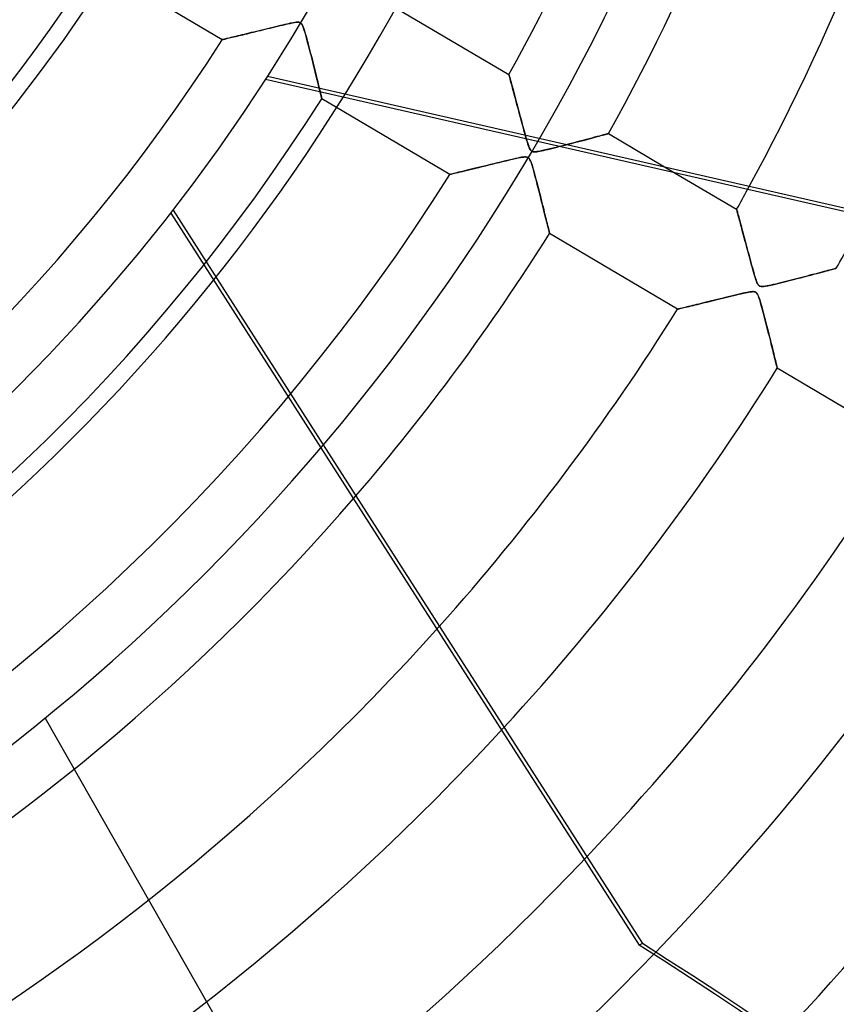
# Model space of a CAD drawing. Header units: millimetres. Extents: x -550 to 550, y -550 to 550.
# Tile 32 of 57: x 113 to 183, y -166 to -81. Entities that reach past the tile are written whole.
import ezdxf

# ---------------------------------------------------------------- set-up
doc = ezdxf.new("R2010")
doc.units = ezdxf.units.MM
doc.layers.add('HIDDEN', color=7, linetype='Continuous')
doc.layers.add('THICK', color=7, linetype='Continuous')

msp = doc.modelspace()

# ---------------------------------------------------------------- linework, layer by layer
at = {"layer": 'HIDDEN'}
for p, q in [((130.465, -82.965), (119.423, -76.436)), ((144.149, -79.441), (155.189, -85.969)), ((133.175, -82.311), (133.37, -82.264)), ((133.425, -82.251), (133.198, -82.306)), ((133.37, -82.264), (133.569, -82.215)), ((133.658, -82.194), (133.425, -82.251)), ((133.569, -82.215), (133.77, -82.166)), ((133.898, -82.135), (133.658, -82.194)), ((133.77, -82.166), (133.974, -82.116)), ((134.141, -82.076), (133.898, -82.135)), ((133.974, -82.116), (134.181, -82.066)), ((134.382, -82.017), (134.141, -82.076)), ((134.181, -82.066), (134.39, -82.015)), ((134.618, -81.959), (134.382, -82.017)), ((134.39, -82.015), (134.601, -81.964)), ((134.601, -81.964), (134.814, -81.912)), ((134.847, -81.904), (134.618, -81.959)), ((134.814, -81.912), (135.028, -81.86)), ((135.069, -81.85), (134.847, -81.904)), ((135.028, -81.86), (135.244, -81.808)), ((135.282, -81.799), (135.069, -81.85)), ((135.244, -81.808), (135.461, -81.756)), ((135.486, -81.75), (135.282, -81.799)), ((135.461, -81.756), (135.679, -81.704)), ((135.68, -81.704), (135.486, -81.75)), ((135.679, -81.704), (135.897, -81.653)), ((135.862, -81.661), (135.68, -81.704)), ((136.033, -81.622), (135.862, -81.661)), ((135.897, -81.653), (136.115, -81.604)), ((136.19, -81.587), (136.033, -81.622)), ((136.115, -81.604), (136.329, -81.557)), ((136.333, -81.556), (136.19, -81.587)), ((136.329, -81.557), (136.528, -81.517)), ((136.461, -81.53), (136.333, -81.556)), ((136.587, -81.507), (136.461, -81.53)), ((136.528, -81.517), (136.705, -81.487)), ((136.721, -81.485), (136.587, -81.507)), ((136.705, -81.487), (136.858, -81.468)), ((136.856, -81.468), (136.721, -81.485)), ((136.978, -81.462), (136.856, -81.468)), ((136.858, -81.468), (136.982, -81.462)), ((137.078, -81.469), (136.978, -81.462)), ((136.982, -81.462), (137.082, -81.469)), ((137.161, -81.49), (137.078, -81.469)), ((137.082, -81.469), (137.162, -81.49)), ((137.233, -81.528), (137.161, -81.49)), ((137.162, -81.49), (137.23, -81.526)), ((137.23, -81.526), (137.291, -81.578)), ((137.298, -81.586), (137.233, -81.528)), ((137.291, -81.578), (137.346, -81.65)), ((137.357, -81.669), (137.298, -81.586)), ((137.346, -81.65), (137.401, -81.75)), ((137.418, -81.787), (137.357, -81.669)), ((137.401, -81.75), (137.457, -81.882)), ((137.482, -81.949), (137.418, -81.787)), ((137.457, -81.882), (137.515, -82.043)), ((137.551, -82.152), (137.482, -81.949)), ((137.515, -82.043), (137.575, -82.227)), ((137.623, -82.389), (137.551, -82.152)), ((137.575, -82.227), (137.635, -82.431)), ((130.473, -82.963), (130.465, -82.965)), ((130.465, -82.965), (130.471, -82.964)), ((130.471, -82.964), (130.49, -82.959)), ((130.497, -82.958), (130.473, -82.963)), ((130.49, -82.959), (130.523, -82.952)), ((130.537, -82.948), (130.497, -82.958)), ((130.523, -82.952), (130.568, -82.941)), ((130.593, -82.935), (130.537, -82.948)), ((130.568, -82.941), (130.625, -82.927)), ((130.662, -82.918), (130.593, -82.935)), ((130.625, -82.927), (130.694, -82.911)), ((130.747, -82.898), (130.662, -82.918)), ((130.694, -82.911), (130.775, -82.891)), ((130.844, -82.875), (130.747, -82.898)), ((130.775, -82.891), (130.867, -82.869)), ((130.953, -82.849), (130.844, -82.875)), ((130.867, -82.869), (130.968, -82.845)), ((131.074, -82.82), (130.953, -82.849)), ((130.968, -82.845), (131.08, -82.818)), ((131.205, -82.788), (131.074, -82.82)), ((131.08, -82.818), (131.201, -82.789)), ((131.201, -82.789), (131.33, -82.758)), ((131.346, -82.754), (131.205, -82.788)), ((131.33, -82.758), (131.467, -82.725)), ((131.495, -82.718), (131.346, -82.754)), ((131.467, -82.725), (131.612, -82.69)), ((131.653, -82.68), (131.495, -82.718)), ((131.612, -82.69), (131.764, -82.654)), ((131.818, -82.641), (131.653, -82.68)), ((131.764, -82.654), (131.922, -82.615)), ((131.992, -82.599), (131.818, -82.641)), ((131.922, -82.615), (132.087, -82.576)), ((132.173, -82.555), (131.992, -82.599)), ((132.087, -82.576), (132.257, -82.535)), ((132.363, -82.509), (132.173, -82.555)), ((132.257, -82.535), (132.432, -82.492)), ((132.561, -82.461), (132.363, -82.509)), ((132.432, -82.492), (132.612, -82.448)), ((132.766, -82.411), (132.561, -82.461)), ((132.612, -82.448), (132.796, -82.404)), ((132.979, -82.359), (132.766, -82.411)), ((132.796, -82.404), (132.984, -82.358)), ((133.198, -82.306), (132.979, -82.359)), ((132.984, -82.358), (133.175, -82.311)), ((137.699, -82.655), (137.623, -82.389)), ((137.635, -82.431), (137.7, -82.658)), ((137.778, -82.945), (137.699, -82.655)), ((137.7, -82.658), (137.77, -82.914)), ((137.77, -82.914), (137.845, -83.195)), ((137.862, -83.256), (137.778, -82.945)), ((137.845, -83.195), (137.925, -83.499)), ((137.948, -83.586), (137.862, -83.256)), ((137.925, -83.499), (138.009, -83.821)), ((138.037, -83.931), (137.948, -83.586)), ((138.009, -83.821), (138.096, -84.159)), ((138.128, -84.287), (138.037, -83.931)), ((138.096, -84.159), (138.185, -84.509)), ((138.221, -84.651), (138.128, -84.287)), ((138.185, -84.509), (138.275, -84.868)), ((138.314, -85.02), (138.221, -84.651)), ((138.275, -84.868), (138.366, -85.228)), ((138.406, -85.389), (138.314, -85.02)), ((138.366, -85.228), (138.452, -85.573)), ((138.496, -85.749), (138.406, -85.389)), ((138.452, -85.573), (138.533, -85.899)), ((157.65, -91.74), (134.199, -86.387)), ((134.379, -86.107), (228.04, -107.485)), ((138.582, -86.095), (138.496, -85.749)), ((138.533, -85.899), (138.609, -86.207)), ((138.663, -86.423), (138.582, -86.095)), ((138.609, -86.207), (138.68, -86.495)), ((138.738, -86.731), (138.663, -86.423)), ((138.68, -86.495), (138.746, -86.762)), ((155.192, -85.981), (155.189, -85.969)), ((155.189, -85.969), (155.192, -85.98)), ((155.192, -85.98), (155.2, -86.012)), ((155.201, -86.014), (155.192, -85.981)), ((155.2, -86.012), (155.215, -86.066)), ((155.216, -86.069), (155.201, -86.014)), ((155.215, -86.066), (155.235, -86.14)), ((155.236, -86.143), (155.216, -86.069)), ((155.235, -86.14), (155.261, -86.236)), ((155.261, -86.236), (155.236, -86.143)), ((155.291, -86.346), (155.261, -86.236)), ((155.261, -86.236), (155.293, -86.35)), ((155.326, -86.472), (155.291, -86.346)), ((155.293, -86.35), (155.329, -86.483)), ((155.365, -86.615), (155.326, -86.472)), ((155.329, -86.483), (155.37, -86.634)), ((138.808, -87.015), (138.738, -86.731)), ((138.746, -86.762), (138.806, -87.007)), ((138.806, -87.007), (138.861, -87.232)), ((138.87, -87.271), (138.808, -87.015)), ((138.861, -87.232), (138.91, -87.435)), ((138.926, -87.498), (138.87, -87.271)), ((155.408, -86.774), (155.365, -86.615)), ((155.37, -86.634), (155.415, -86.8)), ((155.455, -86.948), (155.408, -86.774)), ((155.415, -86.8), (155.464, -86.981)), ((155.506, -87.137), (155.455, -86.948)), ((155.464, -86.981), (155.517, -87.176)), ((155.561, -87.34), (155.506, -87.137)), ((155.517, -87.176), (155.573, -87.384)), ((155.62, -87.557), (155.561, -87.34)), ((138.91, -87.435), (138.954, -87.614)), ((138.972, -87.69), (138.926, -87.498)), ((138.954, -87.614), (138.991, -87.766)), ((139.01, -87.844), (138.972, -87.69)), ((138.991, -87.766), (139.02, -87.888)), ((139.037, -87.957), (139.01, -87.844)), ((139.02, -87.888), (139.041, -87.976)), ((139.053, -88.025), (139.037, -87.957)), ((139.041, -87.976), (139.055, -88.03)), ((139.059, -88.048), (139.053, -88.025)), ((139.055, -88.03), (139.059, -88.048)), ((150.098, -94.577), (139.059, -88.048)), ((155.573, -87.384), (155.632, -87.603)), ((155.682, -87.787), (155.62, -87.557)), ((155.632, -87.603), (155.694, -87.833)), ((155.747, -88.028), (155.682, -87.787)), ((155.694, -87.833), (155.759, -88.072)), ((155.815, -88.281), (155.747, -88.028)), ((155.759, -88.072), (155.825, -88.321)), ((155.885, -88.543), (155.815, -88.281)), ((155.825, -88.321), (155.894, -88.577)), ((155.958, -88.815), (155.885, -88.543)), ((155.894, -88.577), (155.965, -88.84)), ((156.034, -89.096), (155.958, -88.815)), ((155.965, -88.84), (156.038, -89.111)), ((156.111, -89.385), (156.034, -89.096)), ((156.038, -89.111), (156.112, -89.388)), ((156.191, -89.682), (156.111, -89.385)), ((156.112, -89.388), (156.188, -89.67)), ((156.188, -89.67), (156.265, -89.956)), ((156.273, -89.986), (156.191, -89.682)), ((156.265, -89.956), (156.343, -90.247)), ((156.356, -90.295), (156.273, -89.986)), ((156.343, -90.247), (156.423, -90.541)), ((156.437, -90.593), (156.356, -90.295)), ((156.423, -90.541), (156.502, -90.832)), ((156.514, -90.876), (156.437, -90.593)), ((156.502, -90.832), (156.578, -91.109)), ((156.587, -91.14), (156.514, -90.876)), ((156.578, -91.109), (156.65, -91.366)), ((156.655, -91.385), (156.587, -91.14)), ((156.65, -91.366), (156.718, -91.603)), ((156.719, -91.607), (156.655, -91.385)), ((156.718, -91.603), (156.781, -91.814)), ((156.778, -91.805), (156.719, -91.607)), ((161.837, -91.572), (161.567, -91.643)), ((161.579, -91.64), (161.806, -91.58)), ((161.806, -91.58), (162.023, -91.523)), ((162.095, -91.503), (161.837, -91.572)), ((162.023, -91.523), (162.23, -91.467)), ((162.341, -91.438), (162.095, -91.503)), ((162.23, -91.467), (162.429, -91.415)), ((162.572, -91.377), (162.341, -91.438)), ((162.429, -91.415), (162.618, -91.364)), ((162.787, -91.319), (162.572, -91.377)), ((162.618, -91.364), (162.797, -91.316)), ((162.985, -91.266), (162.787, -91.319)), ((162.797, -91.316), (162.965, -91.271)), ((162.965, -91.271), (163.122, -91.229)), ((163.165, -91.218), (162.985, -91.266)), ((163.122, -91.229), (163.266, -91.191)), ((163.324, -91.175), (163.165, -91.218)), ((163.266, -91.191), (163.395, -91.156)), ((163.461, -91.138), (163.324, -91.175)), ((163.395, -91.156), (163.508, -91.126)), ((163.576, -91.107), (163.461, -91.138)), ((163.508, -91.126), (163.604, -91.1)), ((163.666, -91.083), (163.576, -91.107)), ((163.604, -91.1), (163.681, -91.079)), ((163.73, -91.066), (163.666, -91.083)), ((163.681, -91.079), (163.737, -91.064)), ((163.769, -91.055), (163.73, -91.066)), ((163.737, -91.064), (163.771, -91.055)), ((163.782, -91.052), (163.769, -91.055)), ((163.771, -91.055), (163.782, -91.052)), ((163.782, -91.052), (169.531, -94.452)), ((156.832, -91.976), (156.778, -91.805)), ((156.781, -91.814), (156.84, -91.998)), ((156.882, -92.121), (156.832, -91.976)), ((156.84, -91.998), (156.893, -92.152)), ((156.929, -92.243), (156.882, -92.121)), ((156.893, -92.152), (156.943, -92.278)), ((156.974, -92.344), (156.929, -92.243)), ((156.943, -92.278), (156.991, -92.38)), ((157.018, -92.426), (156.974, -92.344)), ((156.991, -92.38), (157.04, -92.46)), ((157.063, -92.491), (157.018, -92.426)), ((157.04, -92.46), (157.091, -92.522)), ((158.163, -92.506), (158.349, -92.464)), ((158.349, -92.464), (158.552, -92.416)), ((158.552, -92.416), (158.77, -92.363)), ((158.77, -92.363), (159.003, -92.306)), ((159.003, -92.306), (159.248, -92.244)), ((159.248, -92.244), (159.505, -92.179)), ((159.505, -92.179), (159.773, -92.111)), ((159.826, -92.097), (159.539, -92.171)), ((159.773, -92.111), (160.048, -92.04)), ((160.116, -92.022), (159.826, -92.097)), ((160.048, -92.04), (160.322, -91.969)), ((160.41, -91.947), (160.116, -92.022)), ((160.322, -91.969), (160.589, -91.9)), ((160.704, -91.87), (160.41, -91.947)), ((160.589, -91.9), (160.848, -91.832)), ((160.997, -91.793), (160.704, -91.87)), ((160.848, -91.832), (161.1, -91.766)), ((161.286, -91.717), (160.997, -91.793)), ((161.1, -91.766), (161.344, -91.702)), ((161.567, -91.643), (161.286, -91.717)), ((161.344, -91.702), (161.579, -91.64)), ((155.309, -93.309), (155.053, -93.37)), ((155.24, -93.326), (155.512, -93.262)), ((155.548, -93.254), (155.309, -93.309)), ((155.512, -93.262), (155.761, -93.205)), ((155.766, -93.204), (155.548, -93.254)), ((155.761, -93.205), (155.986, -93.157)), ((155.962, -93.162), (155.766, -93.204)), ((156.134, -93.127), (155.962, -93.162)), ((155.986, -93.157), (156.181, -93.118)), ((156.283, -93.101), (156.134, -93.127)), ((156.181, -93.118), (156.346, -93.091)), ((156.411, -93.082), (156.283, -93.101)), ((156.346, -93.091), (156.484, -93.074)), ((156.521, -93.071), (156.411, -93.082)), ((156.484, -93.074), (156.598, -93.068)), ((156.614, -93.069), (156.521, -93.071)), ((156.598, -93.068), (156.692, -93.074)), ((156.694, -93.074), (156.614, -93.069)), ((156.692, -93.074), (156.771, -93.091)), ((156.76, -93.088), (156.694, -93.074)), ((156.818, -93.11), (156.76, -93.088)), ((156.771, -93.091), (156.838, -93.121)), ((156.869, -93.141), (156.818, -93.11)), ((156.915, -93.184), (156.869, -93.141)), ((156.958, -93.237), (156.915, -93.184)), ((157, -93.306), (156.958, -93.237)), ((157.045, -93.398), (157, -93.306)), ((157.109, -92.54), (157.063, -92.491)), ((157.091, -92.522), (157.146, -92.568)), ((157.16, -92.577), (157.109, -92.54)), ((157.146, -92.568), (157.208, -92.6)), ((157.208, -92.6), (157.279, -92.62)), ((157.279, -92.62), (157.365, -92.629)), ((157.365, -92.629), (157.468, -92.627)), ((157.468, -92.627), (157.587, -92.616)), ((157.587, -92.616), (157.715, -92.597)), ((157.715, -92.597), (157.85, -92.572)), ((157.85, -92.572), (157.997, -92.542)), ((157.997, -92.542), (158.163, -92.506)), ((151.81, -94.162), (151.592, -94.215)), ((151.615, -94.21), (151.849, -94.153)), ((152.038, -94.106), (151.81, -94.162)), ((151.849, -94.153), (152.093, -94.093)), ((152.277, -94.048), (152.038, -94.106)), ((152.093, -94.093), (152.347, -94.031)), ((152.526, -93.987), (152.277, -94.048)), ((152.347, -94.031), (152.61, -93.967)), ((152.784, -93.924), (152.526, -93.987)), ((152.61, -93.967), (152.882, -93.9)), ((153.05, -93.859), (152.784, -93.924)), ((152.882, -93.9), (153.161, -93.832)), ((153.325, -93.792), (153.05, -93.859)), ((153.161, -93.832), (153.447, -93.762)), ((153.607, -93.722), (153.325, -93.792)), ((153.447, -93.762), (153.739, -93.69)), ((153.897, -93.651), (153.607, -93.722)), ((153.739, -93.69), (154.036, -93.617)), ((154.193, -93.579), (153.897, -93.651)), ((154.036, -93.617), (154.338, -93.543)), ((154.492, -93.506), (154.193, -93.579)), ((154.338, -93.543), (154.644, -93.469)), ((154.779, -93.436), (154.492, -93.506)), ((154.644, -93.469), (154.949, -93.395)), ((155.053, -93.37), (154.779, -93.436)), ((154.949, -93.395), (155.24, -93.326)), ((157.095, -93.522), (157.045, -93.398)), ((157.151, -93.68), (157.095, -93.522)), ((157.209, -93.863), (157.151, -93.68)), ((157.269, -94.067), (157.209, -93.863)), ((157.332, -94.289), (157.269, -94.067)), ((150.098, -94.577), (150.11, -94.574)), ((150.109, -94.574), (150.098, -94.577)), ((150.14, -94.567), (150.109, -94.574)), ((150.11, -94.574), (150.145, -94.566)), ((150.191, -94.554), (150.14, -94.567)), ((150.145, -94.566), (150.202, -94.552)), ((150.261, -94.538), (150.191, -94.554)), ((150.202, -94.552), (150.283, -94.532)), ((150.348, -94.517), (150.261, -94.538)), ((150.283, -94.532), (150.386, -94.508)), ((150.452, -94.492), (150.348, -94.517)), ((150.386, -94.508), (150.509, -94.478)), ((150.571, -94.463), (150.452, -94.492)), ((150.509, -94.478), (150.652, -94.443)), ((150.706, -94.43), (150.571, -94.463)), ((150.652, -94.443), (150.813, -94.404)), ((150.855, -94.394), (150.706, -94.43)), ((150.813, -94.404), (150.991, -94.361)), ((151.019, -94.354), (150.855, -94.394)), ((150.991, -94.361), (151.186, -94.314)), ((151.197, -94.311), (151.019, -94.354)), ((151.186, -94.314), (151.394, -94.263)), ((151.388, -94.265), (151.197, -94.311)), ((151.592, -94.215), (151.388, -94.265)), ((151.394, -94.263), (151.615, -94.21)), ((157.396, -94.523), (157.332, -94.289)), ((157.462, -94.768), (157.396, -94.523)), ((157.529, -95.02), (157.462, -94.768)), ((157.597, -95.279), (157.529, -95.02)), ((157.665, -95.544), (157.597, -95.279)), ((157.734, -95.813), (157.665, -95.544)), ((157.804, -96.086), (157.734, -95.813)), ((157.873, -96.36), (157.804, -96.086)), ((157.943, -96.635), (157.873, -96.36)), ((158.012, -96.908), (157.943, -96.635)), ((158.079, -97.177), (158.012, -96.908)), ((158.145, -97.439), (158.079, -97.177)), ((158.208, -97.692), (158.145, -97.439)), ((126.031, -97.92), (138.974, -118.136)), ((126.233, -97.66), (139.184, -117.888)), ((158.268, -97.934), (158.208, -97.692)), ((158.325, -98.166), (158.268, -97.934)), ((158.379, -98.385), (158.325, -98.166)), ((158.43, -98.591), (158.379, -98.385)), ((174.821, -97.58), (174.823, -97.589)), ((174.823, -97.589), (174.831, -97.616)), ((174.831, -97.616), (174.843, -97.661)), ((174.843, -97.661), (174.86, -97.724)), ((174.86, -97.724), (174.881, -97.803)), ((174.881, -97.803), (174.907, -97.897)), ((174.907, -97.897), (174.936, -98.006)), ((174.936, -98.006), (174.969, -98.128)), ((174.969, -98.128), (175.005, -98.262)), ((175.005, -98.262), (175.045, -98.408)), ((175.045, -98.408), (175.087, -98.565)), ((158.477, -98.782), (158.43, -98.591)), ((158.52, -98.958), (158.477, -98.782)), ((158.559, -99.117), (158.52, -98.958)), ((158.594, -99.257), (158.559, -99.117)), ((158.623, -99.378), (158.594, -99.257)), ((175.087, -98.565), (175.132, -98.731)), ((175.132, -98.731), (175.179, -98.905)), ((175.179, -98.905), (175.228, -99.088)), ((175.228, -99.088), (175.279, -99.277)), ((158.648, -99.479), (158.623, -99.378)), ((158.667, -99.557), (158.648, -99.479)), ((158.681, -99.614), (158.667, -99.557)), ((158.689, -99.648), (158.681, -99.614)), ((158.692, -99.659), (158.689, -99.648)), ((175.279, -99.277), (175.331, -99.473)), ((175.331, -99.473), (175.385, -99.675)), ((175.385, -99.675), (175.441, -99.882)), ((175.441, -99.882), (175.498, -100.094)), ((175.498, -100.094), (175.556, -100.311)), ((175.556, -100.311), (175.615, -100.531)), ((175.615, -100.531), (175.675, -100.755)), ((175.675, -100.755), (175.736, -100.983)), ((175.736, -100.983), (175.797, -101.213)), ((175.797, -101.213), (175.86, -101.446)), ((175.86, -101.446), (175.923, -101.682)), ((175.923, -101.682), (175.986, -101.918)), ((175.986, -101.918), (176.051, -102.157)), ((176.051, -102.157), (176.115, -102.392)), ((176.115, -102.392), (176.177, -102.618)), ((176.177, -102.618), (176.235, -102.83)), ((176.235, -102.83), (176.291, -103.028)), ((176.291, -103.028), (176.344, -103.212)), ((176.344, -103.212), (176.394, -103.38)), ((176.394, -103.38), (176.442, -103.536)), ((180.028, -103.556), (180.338, -103.475)), ((180.338, -103.475), (180.64, -103.397)), ((180.64, -103.397), (180.931, -103.321)), ((180.931, -103.321), (181.21, -103.247)), ((181.21, -103.247), (181.478, -103.177)), ((181.478, -103.177), (181.73, -103.11)), ((181.73, -103.11), (181.966, -103.047)), ((181.966, -103.047), (182.186, -102.989)), ((182.186, -102.989), (182.388, -102.935)), ((182.388, -102.935), (182.573, -102.886)), ((182.573, -102.886), (182.741, -102.841)), ((182.741, -102.841), (182.892, -102.801)), ((182.892, -102.801), (183.025, -102.765)), ((183.025, -102.765), (183.141, -102.735)), ((183.141, -102.735), (183.237, -102.709)), ((183.237, -102.709), (183.313, -102.688)), ((183.313, -102.688), (183.368, -102.673)), ((183.368, -102.673), (183.402, -102.664)), ((183.402, -102.664), (183.413, -102.661)), ((176.442, -103.536), (176.491, -103.681)), ((176.491, -103.681), (176.539, -103.813)), ((176.539, -103.813), (176.588, -103.928)), ((176.588, -103.928), (176.637, -104.022)), ((176.637, -104.022), (176.686, -104.095)), ((176.686, -104.095), (176.738, -104.15)), ((176.738, -104.15), (176.794, -104.189)), ((176.794, -104.189), (176.859, -104.215)), ((176.859, -104.215), (176.934, -104.231)), ((176.934, -104.231), (177.025, -104.236)), ((177.025, -104.236), (177.147, -104.229)), ((177.147, -104.229), (177.311, -104.207)), ((177.311, -104.207), (177.522, -104.169)), ((177.522, -104.169), (177.772, -104.116)), ((177.772, -104.116), (178.056, -104.051)), ((178.056, -104.051), (178.369, -103.976)), ((178.369, -103.976), (178.706, -103.893)), ((178.706, -103.893), (179.047, -103.807)), ((179.047, -103.807), (179.381, -103.722)), ((179.381, -103.722), (179.708, -103.638)), ((179.708, -103.638), (180.028, -103.556)), ((173.937, -105.157), (173.669, -105.223)), ((174.202, -105.092), (173.937, -105.157)), ((174.458, -105.03), (174.202, -105.092)), ((174.703, -104.971), (174.458, -105.03)), ((174.935, -104.916), (174.703, -104.971)), ((175.152, -104.865), (174.935, -104.916)), ((175.354, -104.819), (175.152, -104.865)), ((175.538, -104.778), (175.354, -104.819)), ((175.703, -104.744), (175.538, -104.778)), ((175.848, -104.717), (175.703, -104.744)), ((175.976, -104.696), (175.848, -104.717)), ((176.088, -104.682), (175.976, -104.696)), ((176.186, -104.675), (176.088, -104.682)), ((176.27, -104.676), (176.186, -104.675)), ((176.342, -104.684), (176.27, -104.676)), ((176.406, -104.7), (176.342, -104.684)), ((176.462, -104.726), (176.406, -104.7)), ((176.513, -104.764), (176.462, -104.726)), ((176.561, -104.814), (176.513, -104.764)), ((176.606, -104.879), (176.561, -104.814)), ((176.65, -104.961), (176.606, -104.879)), ((176.694, -105.061), (176.65, -104.961)), ((176.739, -105.18), (176.694, -105.061)), ((176.786, -105.317), (176.739, -105.18)), ((170.376, -106.03), (170.247, -106.062)), ((170.517, -105.996), (170.376, -106.03)), ((170.669, -105.959), (170.517, -105.996)), ((170.83, -105.919), (170.669, -105.959)), ((171.001, -105.878), (170.83, -105.919)), ((171.179, -105.834), (171.001, -105.878)), ((171.366, -105.788), (171.179, -105.834)), ((171.561, -105.741), (171.366, -105.788)), ((171.764, -105.691), (171.561, -105.741)), ((171.976, -105.639), (171.764, -105.691)), ((172.195, -105.585), (171.976, -105.639)), ((172.423, -105.529), (172.195, -105.585)), ((172.658, -105.471), (172.423, -105.529)), ((172.9, -105.412), (172.658, -105.471)), ((173.15, -105.35), (172.9, -105.412)), ((173.406, -105.287), (173.15, -105.35)), ((173.669, -105.223), (173.406, -105.287)), ((176.835, -105.472), (176.786, -105.317)), ((176.886, -105.645), (176.835, -105.472)), ((176.94, -105.833), (176.886, -105.645)), ((176.995, -106.033), (176.94, -105.833)), ((177.052, -106.241), (176.995, -106.033)), ((169.739, -106.185), (169.73, -106.187)), ((169.764, -106.179), (169.739, -106.185)), ((169.806, -106.169), (169.764, -106.179)), ((169.865, -106.155), (169.806, -106.169)), ((169.938, -106.137), (169.865, -106.155)), ((170.027, -106.115), (169.938, -106.137)), ((170.13, -106.09), (170.027, -106.115)), ((170.247, -106.062), (170.13, -106.09)), ((177.109, -106.455), (177.052, -106.241)), ((177.167, -106.674), (177.109, -106.455)), ((177.225, -106.897), (177.167, -106.674)), ((177.284, -107.123), (177.225, -106.897)), ((177.343, -107.353), (177.284, -107.123)), ((177.402, -107.584), (177.343, -107.353)), ((177.462, -107.817), (177.402, -107.584)), ((177.521, -108.051), (177.462, -107.817)), ((177.581, -108.284), (177.521, -108.051)), ((177.639, -108.517), (177.581, -108.284)), ((177.697, -108.746), (177.639, -108.517)), ((177.754, -108.972), (177.697, -108.746)), ((177.809, -109.192), (177.754, -108.972)), ((177.862, -109.406), (177.809, -109.192)), ((177.914, -109.613), (177.862, -109.406)), ((177.964, -109.813), (177.914, -109.613)), ((178.011, -110.004), (177.964, -109.813)), ((178.056, -110.186), (178.011, -110.004)), ((178.098, -110.357), (178.056, -110.186)), ((178.138, -110.517), (178.098, -110.357)), ((178.174, -110.665), (178.138, -110.517)), ((178.208, -110.799), (178.174, -110.665)), ((178.237, -110.919), (178.208, -110.799)), ((178.263, -111.023), (178.237, -110.919)), ((178.284, -111.11), (178.263, -111.023)), ((178.301, -111.178), (178.284, -111.11)), ((178.313, -111.228), (178.301, -111.178)), ((178.32, -111.259), (178.313, -111.228)), ((178.323, -111.269), (178.32, -111.259)), ((115.2, -141.417), (115.2, -141.417))]:
    msp.add_line(p, q, dxfattribs=at)
for radius, start, end in [(143.267, 270.00002, 89.99998), (506, 180.00002, 0), (400, 179.99998, 0), (395, 179.99998, 0), (177.41, 331.01498, 0), (187.39, 330.92898, 0), (200.21, 331.38866, 0), (456, 180.00002, 0), (451, 180.00002, 0), (159.6, 180.00002, 0), (141.79, 272.02084, 327.37916), (154.61, 271.85325, 327.54675), (164.59, 271.74084, 327.65917), (177.41, 271.61501, 327.78499), (187.39, 278.85119, 319.2666), (200.21, 279.96009, 318.17334), (210.19, 280.72613, 317.41795), (223.01, 281.6062, 316.55009), (232.99, 282.22218, 316.08966)]:
    msp.add_arc((0, 0), radius, start, end, dxfattribs=at)
at = {"layer": 'THICK'}
for p, q in [((227.97, -107.79), (157.65, -91.74)), ((158.452, -92.44), (158.207, -92.496)), ((158.71, -92.378), (158.452, -92.44)), ((158.978, -92.312), (158.71, -92.378)), ((159.255, -92.243), (158.978, -92.312)), ((159.539, -92.171), (159.255, -92.243)), ((156.838, -93.121), (156.896, -93.164)), ((156.896, -93.164), (156.947, -93.223)), ((156.947, -93.223), (156.997, -93.301)), ((156.997, -93.301), (157.046, -93.4)), ((157.22, -92.605), (157.16, -92.577)), ((157.288, -92.622), (157.22, -92.605)), ((157.369, -92.629), (157.288, -92.622)), ((157.47, -92.627), (157.369, -92.629)), ((157.606, -92.613), (157.47, -92.627)), ((157.78, -92.585), (157.606, -92.613)), ((157.982, -92.546), (157.78, -92.585)), ((158.207, -92.496), (157.982, -92.546)), ((157.046, -93.4), (157.093, -93.517)), ((157.093, -93.517), (157.139, -93.644)), ((157.139, -93.644), (157.183, -93.78)), ((157.183, -93.78), (157.23, -93.934)), ((157.23, -93.934), (157.281, -94.109)), ((157.281, -94.109), (157.336, -94.303)), ((157.336, -94.303), (157.394, -94.516)), ((157.394, -94.516), (157.456, -94.744)), ((157.456, -94.744), (157.52, -94.987)), ((157.52, -94.987), (157.587, -95.243)), ((169.531, -94.452), (174.821, -97.58)), ((157.587, -95.243), (157.656, -95.511)), ((157.656, -95.511), (157.728, -95.789)), ((157.728, -95.789), (157.8, -96.07)), ((157.8, -96.07), (157.87, -96.346)), ((157.87, -96.346), (157.938, -96.614)), ((157.938, -96.614), (158.003, -96.875)), ((158.003, -96.875), (158.067, -97.127)), ((158.067, -97.127), (158.128, -97.371)), ((158.128, -97.371), (158.186, -97.605)), ((158.186, -97.605), (158.242, -97.83)), ((158.242, -97.83), (158.295, -98.046)), ((158.295, -98.046), (158.346, -98.251)), ((158.346, -98.251), (158.395, -98.447)), ((174.823, -97.588), (174.821, -97.58)), ((174.83, -97.613), (174.823, -97.588)), ((174.841, -97.655), (174.83, -97.613)), ((174.857, -97.713), (174.841, -97.655)), ((174.877, -97.786), (174.857, -97.713)), ((174.9, -97.874), (174.877, -97.786)), ((174.928, -97.977), (174.9, -97.874)), ((174.96, -98.093), (174.928, -97.977)), ((174.994, -98.221), (174.96, -98.093)), ((175.032, -98.361), (174.994, -98.221)), ((175.073, -98.512), (175.032, -98.361)), ((158.395, -98.447), (158.441, -98.633)), ((158.441, -98.633), (158.484, -98.808)), ((158.484, -98.808), (158.524, -98.971)), ((158.524, -98.971), (158.56, -99.12)), ((158.56, -99.12), (158.593, -99.254)), ((158.593, -99.254), (158.622, -99.372)), ((175.116, -98.673), (175.073, -98.512)), ((175.162, -98.842), (175.116, -98.673)), ((175.209, -99.02), (175.162, -98.842)), ((175.259, -99.205), (175.209, -99.02)), ((175.311, -99.399), (175.259, -99.205)), ((158.622, -99.372), (158.646, -99.472)), ((158.646, -99.472), (158.666, -99.553)), ((158.666, -99.553), (158.68, -99.611)), ((158.68, -99.611), (158.689, -99.647)), ((158.689, -99.647), (158.692, -99.659)), ((169.73, -106.187), (158.692, -99.659)), ((175.366, -99.601), (175.311, -99.399)), ((175.422, -99.812), (175.366, -99.601)), ((175.481, -100.03), (175.422, -99.812)), ((175.541, -100.256), (175.481, -100.03)), ((175.604, -100.49), (175.541, -100.256)), ((175.668, -100.731), (175.604, -100.49)), ((175.735, -100.979), (175.668, -100.731)), ((175.803, -101.234), (175.735, -100.979)), ((175.873, -101.496), (175.803, -101.234)), ((175.944, -101.762), (175.873, -101.496)), ((176.015, -102.026), (175.944, -101.762)), ((176.084, -102.28), (176.015, -102.026)), ((176.15, -102.523), (176.084, -102.28)), ((176.214, -102.753), (176.15, -102.523)), ((176.274, -102.968), (176.214, -102.753)), ((176.331, -103.167), (176.274, -102.968)), ((176.384, -103.348), (176.331, -103.167)), ((176.434, -103.509), (176.384, -103.348)), ((180.44, -103.449), (180.207, -103.509)), ((180.672, -103.388), (180.44, -103.449)), ((180.901, -103.328), (180.672, -103.388)), ((181.126, -103.269), (180.901, -103.328)), ((181.346, -103.211), (181.126, -103.269)), ((181.559, -103.155), (181.346, -103.211)), ((181.766, -103.101), (181.559, -103.155)), ((181.964, -103.048), (181.766, -103.101)), ((182.155, -102.997), (181.964, -103.048)), ((182.335, -102.949), (182.155, -102.997)), ((182.506, -102.904), (182.335, -102.949)), ((182.665, -102.862), (182.506, -102.904)), ((182.812, -102.822), (182.665, -102.862)), ((182.946, -102.787), (182.812, -102.822)), ((183.065, -102.755), (182.946, -102.787)), ((183.169, -102.727), (183.065, -102.755)), ((183.255, -102.704), (183.169, -102.727)), ((183.324, -102.686), (183.255, -102.704)), ((183.373, -102.672), (183.324, -102.686)), ((183.403, -102.664), (183.373, -102.672)), ((183.413, -102.661), (183.403, -102.664)), ((176.48, -103.649), (176.434, -103.509)), ((176.523, -103.771), (176.48, -103.649)), ((176.565, -103.876), (176.523, -103.771)), ((176.606, -103.965), (176.565, -103.876)), ((176.647, -104.039), (176.606, -103.965)), ((176.689, -104.098), (176.647, -104.039)), ((176.734, -104.146), (176.689, -104.098)), ((176.784, -104.182), (176.734, -104.146)), ((176.841, -104.209), (176.784, -104.182)), ((176.908, -104.227), (176.841, -104.209)), ((176.987, -104.235), (176.908, -104.227)), ((177.08, -104.234), (176.987, -104.235)), ((177.189, -104.225), (177.08, -104.234)), ((177.314, -104.207), (177.189, -104.225)), ((177.457, -104.182), (177.314, -104.207)), ((177.617, -104.15), (177.457, -104.182)), ((177.793, -104.112), (177.617, -104.15)), ((177.983, -104.068), (177.793, -104.112)), ((178.185, -104.02), (177.983, -104.068)), ((178.395, -103.97), (178.185, -104.02)), ((178.61, -103.917), (178.395, -103.97)), ((178.83, -103.862), (178.61, -103.917)), ((179.053, -103.806), (178.83, -103.862)), ((179.28, -103.748), (179.053, -103.806)), ((179.51, -103.689), (179.28, -103.748)), ((179.741, -103.63), (179.51, -103.689)), ((179.974, -103.57), (179.741, -103.63)), ((180.207, -103.509), (179.974, -103.57)), ((173.619, -105.235), (173.856, -105.177)), ((173.856, -105.177), (174.094, -105.119)), ((174.094, -105.119), (174.334, -105.06)), ((174.334, -105.06), (174.571, -105.003)), ((174.571, -105.003), (174.798, -104.948)), ((174.798, -104.948), (175.013, -104.897)), ((175.013, -104.897), (175.213, -104.851)), ((175.213, -104.851), (175.4, -104.809)), ((175.4, -104.809), (175.571, -104.771)), ((175.571, -104.771), (175.731, -104.739)), ((175.731, -104.739), (175.881, -104.711)), ((175.881, -104.711), (176.02, -104.69)), ((176.02, -104.69), (176.145, -104.678)), ((176.145, -104.678), (176.251, -104.675)), ((176.251, -104.675), (176.339, -104.683)), ((176.339, -104.683), (176.411, -104.702)), ((176.411, -104.702), (176.473, -104.733)), ((176.473, -104.733), (176.527, -104.777)), ((176.527, -104.777), (176.577, -104.835)), ((176.577, -104.835), (176.625, -104.913)), ((176.625, -104.913), (176.678, -105.022)), ((176.678, -105.022), (176.738, -105.177)), ((176.738, -105.177), (176.806, -105.38)), ((170.282, -106.053), (170.417, -106.02)), ((170.417, -106.02), (170.564, -105.984)), ((170.564, -105.984), (170.722, -105.946)), ((170.722, -105.946), (170.889, -105.905)), ((170.889, -105.905), (171.064, -105.862)), ((171.064, -105.862), (171.248, -105.817)), ((171.248, -105.817), (171.439, -105.771)), ((171.439, -105.771), (171.636, -105.722)), ((171.636, -105.722), (171.838, -105.673)), ((171.838, -105.673), (172.047, -105.621)), ((172.047, -105.621), (172.26, -105.569)), ((172.26, -105.569), (172.477, -105.516)), ((172.477, -105.516), (172.699, -105.461)), ((172.699, -105.461), (172.924, -105.406)), ((172.924, -105.406), (173.153, -105.349)), ((173.153, -105.349), (173.385, -105.292)), ((173.385, -105.292), (173.619, -105.235)), ((176.806, -105.38), (176.88, -105.625)), ((176.88, -105.625), (176.96, -105.905)), ((176.96, -105.905), (177.045, -106.215)), ((169.73, -106.187), (169.74, -106.185)), ((169.74, -106.185), (169.767, -106.178)), ((169.767, -106.178), (169.813, -106.167)), ((169.813, -106.167), (169.875, -106.152)), ((169.875, -106.152), (169.955, -106.133)), ((169.955, -106.133), (170.05, -106.11)), ((170.05, -106.11), (170.159, -106.083)), ((170.159, -106.083), (170.282, -106.053)), ((177.045, -106.215), (177.134, -106.55)), ((177.134, -106.55), (177.223, -106.891)), ((177.223, -106.891), (177.31, -107.224)), ((177.31, -107.224), (177.394, -107.551)), ((177.394, -107.551), (177.476, -107.871)), ((177.476, -107.871), (177.555, -108.182)), ((177.555, -108.182), (177.631, -108.484)), ((177.631, -108.484), (177.704, -108.776)), ((177.704, -108.776), (177.775, -109.056)), ((177.775, -109.056), (177.842, -109.325)), ((177.842, -109.325), (177.905, -109.578)), ((177.905, -109.578), (177.964, -109.815)), ((177.964, -109.815), (178.019, -110.035)), ((178.019, -110.035), (178.069, -110.238)), ((178.069, -110.238), (178.115, -110.425)), ((178.115, -110.425), (178.157, -110.593)), ((178.157, -110.593), (178.194, -110.745)), ((178.194, -110.745), (178.227, -110.879)), ((178.227, -110.879), (178.256, -110.995)), ((178.256, -110.995), (178.279, -111.091)), ((178.279, -111.091), (178.298, -111.168)), ((178.298, -111.168), (178.312, -111.224)), ((178.312, -111.224), (178.32, -111.258)), ((178.32, -111.258), (178.323, -111.269)), ((189.361, -117.797), (178.323, -111.269)), ((139.184, -117.888), (166.692, -160.853)), ((138.974, -118.136), (166.41, -160.989)), ((115.2, -141.417), (221.195, -327.246)), ((166.692, -160.853), (166.41, -160.989))]:
    msp.add_line(p, q, dxfattribs=at)
for radius, start, end in [(166.067, 270.00002, 89.99998), (394.99, 179.99998, 0), (445, 180.00002, 0), (182.4, 270.00002, 0), (200.21, 330.83106, 331.38866), (210.19, 330.76305, 332.15471), (187.39, 319.2666, 327.87105), (200.21, 318.17334, 327.96897), (210.19, 317.41795, 328.03692), (223.01, 316.55009, 328.1153), (232.99, 316.08966, 328.1703), (245.81, 316.64308, 328.23447)]:
    msp.add_arc((0, 0), radius, start, end, dxfattribs=at)
for centre, major_axis, start_param, end_param in [((-22.696, -469.206), (158.281, -328.673), 1.684288, 2.13685), ((-22.414, -469.07), (-158.281, 328.673), -1.457005, -1.004743)]:
    msp.add_ellipse(centre, major_axis=major_axis, ratio=0.987688, start_param=start_param, end_param=end_param, dxfattribs=at)

doc.saveas('drawing.dxf')
